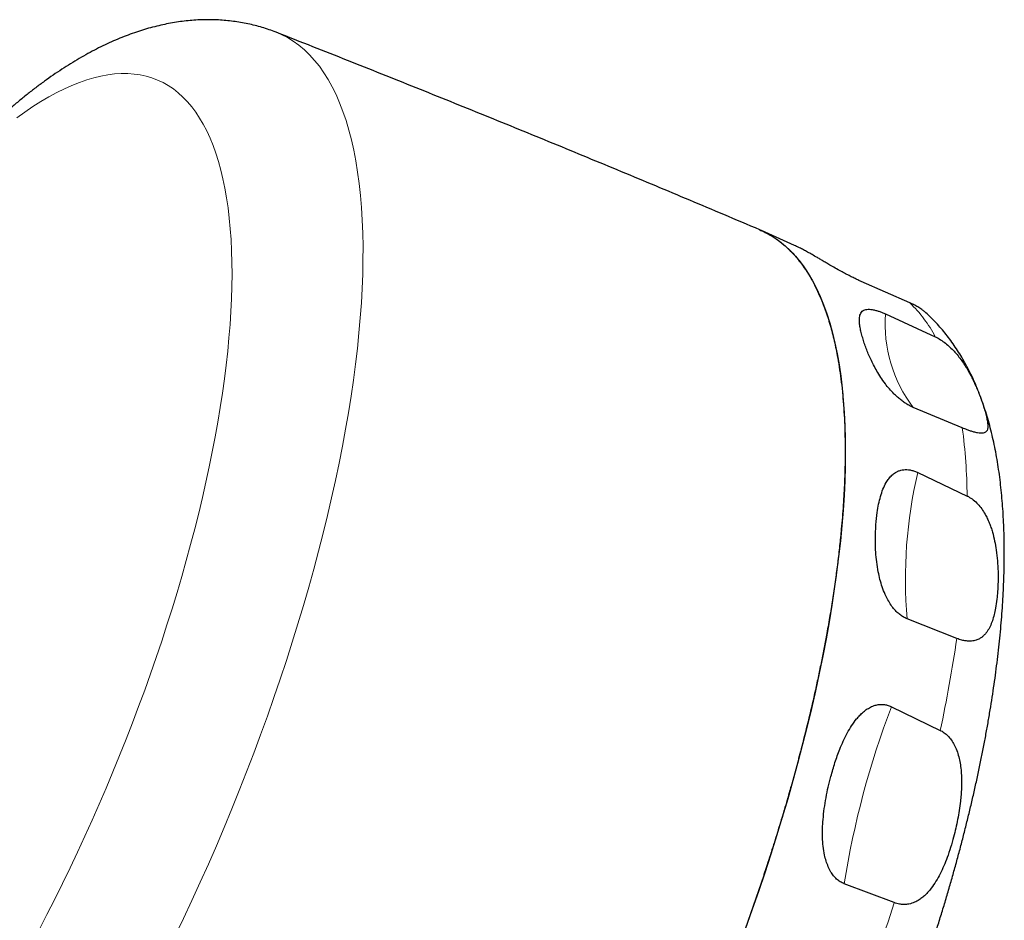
# Model space of a CAD drawing. Header units: millimetres. Extents: x 8 to 1010, y 12 to 2700.
# Tile 18 of 68: x 632 to 671, y 1218 to 1253. Entities that reach past the tile are written whole.
import ezdxf

# ---------------------------------------------------------------- set-up
doc = ezdxf.new("R2010")
doc.units = ezdxf.units.MM

msp = doc.modelspace()

# ---------------------------------------------------------------- linework, layer by layer
at = {"color": 7, "linetype": 'Continuous', "lineweight": 30}
for p, q in [((662.391, 1244.42), (661.099, 1244.998)), ((666.885, 1242.181), (664.986, 1243.017)), ((665.934, 1241.749), (667.877, 1240.854)), ((668.928, 1237.309), (667.014, 1238.106)), ((667.195, 1235.567), (669.117, 1234.651)), ((668.714, 1229.097), (666.78, 1229.861)), ((666.167, 1226.437), (668.071, 1225.514)), ((666.275, 1218.797), (664.321, 1219.536))]:
    msp.add_line(p, q, dxfattribs=at)
at = {"color": 8, "linetype": 'Continuous', "lineweight": 0, "flags": 128}
for points in [[(642.172, 1252.729), (642.37, 1252.644), (642.607, 1252.522), (642.836, 1252.382), (643.057, 1252.223), (643.27, 1252.046), (643.474, 1251.85), (643.668, 1251.636), (643.854, 1251.404), (644.031, 1251.154), (644.199, 1250.887), (644.357, 1250.601), (644.506, 1250.299), (644.646, 1249.979), (644.776, 1249.643), (644.896, 1249.29), (645.006, 1248.92), (645.106, 1248.534), (645.197, 1248.132), (645.278, 1247.715), (645.348, 1247.282), (645.408, 1246.834), (645.459, 1246.372), (645.499, 1245.895), (645.528, 1245.403), (645.548, 1244.898), (645.557, 1244.38), (645.556, 1243.849), (645.545, 1243.305), (645.524, 1242.748), (645.492, 1242.18), (645.451, 1241.6), (645.399, 1241.009), (645.336, 1240.407), (645.264, 1239.794), (645.182, 1239.172), (645.09, 1238.541), (644.988, 1237.9), (644.876, 1237.251), (644.754, 1236.593), (644.622, 1235.928), (644.481, 1235.255), (644.331, 1234.576), (644.171, 1233.891), (644.001, 1233.199), (643.823, 1232.502), (643.635, 1231.8), (643.439, 1231.094), (643.234, 1230.384), (643.02, 1229.67), (642.797, 1228.954), (642.567, 1228.235), (642.328, 1227.514), (642.081, 1226.791), (641.826, 1226.068), (641.563, 1225.344), (641.293, 1224.62), (641.016, 1223.896), (640.731, 1223.174), (640.44, 1222.453), (640.142, 1221.734), (639.837, 1221.017), (639.526, 1220.303), (639.209, 1219.593), (638.886, 1218.887), (638.558, 1218.185), (638.224, 1217.489)], [(632.921, 1217.738), (633.23, 1218.333), (633.535, 1218.934), (633.836, 1219.54), (634.133, 1220.151), (634.424, 1220.767), (634.711, 1221.387), (634.993, 1222.01), (635.269, 1222.637), (635.54, 1223.267), (635.806, 1223.899), (636.065, 1224.533), (636.319, 1225.168), (636.566, 1225.805), (636.807, 1226.442), (637.042, 1227.08), (637.27, 1227.717), (637.491, 1228.354), (637.705, 1228.989), (637.912, 1229.624), (638.111, 1230.256), (638.303, 1230.885), (638.488, 1231.512), (638.665, 1232.136), (638.834, 1232.756), (638.995, 1233.372), (639.149, 1233.983), (639.294, 1234.59), (639.431, 1235.191), (639.559, 1235.786), (639.68, 1236.375), (639.791, 1236.957), (639.894, 1237.533), (639.989, 1238.101), (640.075, 1238.662), (640.152, 1239.214), (640.22, 1239.758), (640.28, 1240.292), (640.33, 1240.818), (640.372, 1241.334), (640.404, 1241.84), (640.428, 1242.335), (640.442, 1242.82), (640.448, 1243.294), (640.445, 1243.757), (640.432, 1244.208), (640.411, 1244.647), (640.381, 1245.074), (640.341, 1245.488), (640.293, 1245.889), (640.236, 1246.278), (640.17, 1246.653), (640.095, 1247.014), (640.011, 1247.361), (639.919, 1247.695), (639.818, 1248.014), (639.708, 1248.318), (639.59, 1248.608), (639.463, 1248.882), (639.329, 1249.142), (639.185, 1249.386), (639.034, 1249.615), (638.875, 1249.828), (638.708, 1250.025), (638.533, 1250.207), (638.35, 1250.372), (638.16, 1250.521), (637.962, 1250.654), (637.757, 1250.77), (637.544, 1250.87), (637.325, 1250.954), (637.099, 1251.021), (636.866, 1251.071), (636.627, 1251.104), (636.381, 1251.121), (636.129, 1251.122), (635.871, 1251.105), (635.607, 1251.072), (635.337, 1251.022), (635.062, 1250.956), (634.782, 1250.873), (634.496, 1250.774), (634.205, 1250.658), (633.91, 1250.525), (633.61, 1250.377), (633.306, 1250.212), (632.998, 1250.031), (632.686, 1249.835), (632.37, 1249.622), (632.051, 1249.394)]]:
    msp.add_lwpolyline(points, dxfattribs=at)
at = {"color": 7, "linetype": 'Continuous', "lineweight": 30, "flags": 128}
msp.add_lwpolyline([(661.002, 1245.04), (661.04, 1245.024), (661.283, 1244.91), (661.518, 1244.776), (661.744, 1244.624), (661.962, 1244.453), (662.172, 1244.264), (662.372, 1244.056), (662.564, 1243.83), (662.746, 1243.586), (662.92, 1243.324), (663.083, 1243.045), (663.238, 1242.747), (663.383, 1242.432), (663.518, 1242.101), (663.644, 1241.752), (663.76, 1241.386), (663.865, 1241.005), (663.961, 1240.606), (664.047, 1240.193), (664.123, 1239.763), (664.188, 1239.318), (664.244, 1238.858), (664.289, 1238.384), (664.323, 1237.895), (664.348, 1237.392), (664.362, 1236.875), (664.366, 1236.345), (664.36, 1235.802), (664.343, 1235.247), (664.316, 1234.679), (664.278, 1234.099), (664.231, 1233.508), (664.173, 1232.906), (664.105, 1232.293), (664.027, 1231.67), (663.938, 1231.038), (663.84, 1230.396), (663.732, 1229.745), (663.614, 1229.086), (663.486, 1228.418), (663.348, 1227.743), (663.201, 1227.061), (663.044, 1226.373), (662.877, 1225.678), (662.702, 1224.978), (662.517, 1224.272), (662.323, 1223.562), (662.12, 1222.847), (661.909, 1222.129), (661.689, 1221.408), (661.46, 1220.684), (661.223, 1219.957), (660.978, 1219.229), (660.725, 1218.5), (660.464, 1217.77)], dxfattribs=at)
at = {"color": 8, "linetype": 'Continuous', "lineweight": 0}
for centre, radius, start, end in [((663.323, 1238.483), 5.134, 27.5011, 46.0678), ((671.301, 1241.359), 5.381, 175.8425, 217.1829), ((647.894, 1234.476), 21.224, 0.4742, 7.6707), ((684.713, 1231.427), 18.001, 166.7039, 184.9914), ((615.107, 1236.856), 54.165, 347.9129, 351.7645), ((698.92, 1213.982), 35.042, 159.1793, 170.8793), ((587.249, 1244.006), 82.95, 339.40855, 342.30718)]:
    msp.add_arc(centre, radius, start, end, dxfattribs=at)
at = {"color": 7, "linetype": 'Continuous', "lineweight": 30}
for points, knots in [([(642.172, 1252.729), (642.169, 1252.73), (642.078, 1252.768), (641.895, 1252.832), (641.622, 1252.921), (641.346, 1252.997), (641.067, 1253.062), (640.784, 1253.116), (640.499, 1253.159), (640.212, 1253.191), (639.921, 1253.212), (639.628, 1253.222), (639.333, 1253.22), (639.036, 1253.207), (638.735, 1253.183), (638.433, 1253.147), (638.127, 1253.1), (637.819, 1253.041), (637.508, 1252.97), (637.194, 1252.887), (636.877, 1252.792), (636.557, 1252.683), (636.233, 1252.562), (635.907, 1252.428), (635.577, 1252.281), (635.245, 1252.12), (634.91, 1251.946), (634.573, 1251.758), (634.235, 1251.558), (633.895, 1251.345), (633.556, 1251.12), (633.216, 1250.883), (632.877, 1250.634), (632.54, 1250.375), (632.203, 1250.105), (631.869, 1249.825), (631.536, 1249.536), (631.205, 1249.238), (630.876, 1248.931), (630.548, 1248.616), (630.223, 1248.292), (629.9, 1247.96), (629.578, 1247.62), (629.259, 1247.272), (628.941, 1246.916), (628.625, 1246.553), (628.311, 1246.183), (627.998, 1245.806), (627.687, 1245.421), (627.378, 1245.029), (627.071, 1244.631), (626.766, 1244.226), (626.462, 1243.815), (626.161, 1243.397), (625.861, 1242.973), (625.563, 1242.542), (625.267, 1242.106), (624.973, 1241.664), (624.682, 1241.216), (624.392, 1240.763), (624.105, 1240.304), (623.819, 1239.841), (623.537, 1239.372), (623.256, 1238.898), (622.978, 1238.419), (622.703, 1237.936), (622.43, 1237.449), (622.16, 1236.957), (621.893, 1236.461), (621.629, 1235.962), (621.368, 1235.458), (621.109, 1234.952), (620.854, 1234.441), (620.602, 1233.928), (620.354, 1233.412), (620.108, 1232.893), (619.867, 1232.372), (619.628, 1231.848), (619.394, 1231.322), (619.163, 1230.794), (618.936, 1230.264), (618.713, 1229.732), (618.493, 1229.199), (618.278, 1228.665), (618.067, 1228.13), (617.86, 1227.594), (617.657, 1227.057), (617.459, 1226.52), (617.265, 1225.983), (617.076, 1225.446), (616.891, 1224.908), (616.711, 1224.371), (616.536, 1223.835), (616.365, 1223.299), (616.199, 1222.764), (616.039, 1222.23), (615.883, 1221.698), (615.732, 1221.167), (615.587, 1220.637), (615.446, 1220.109), (615.311, 1219.583), (615.182, 1219.059), (615.057, 1218.537), (614.939, 1218.018), (614.825, 1217.501), (614.718, 1216.987), (614.616, 1216.475), (614.52, 1215.967), (614.429, 1215.462), (614.345, 1214.96), (614.266, 1214.461), (614.194, 1213.965), (614.127, 1213.473), (614.067, 1212.985), (614.013, 1212.501), (613.966, 1212.02), (613.925, 1211.543), (613.89, 1211.07), (613.863, 1210.601), (613.842, 1210.136), (613.828, 1209.675), (613.821, 1209.219), (613.822, 1208.767), (613.83, 1208.319), (613.846, 1207.875), (613.869, 1207.437), (613.901, 1207.003), (613.941, 1206.573), (613.99, 1206.149), (614.047, 1205.731), (614.114, 1205.319), (614.19, 1204.913), (614.274, 1204.515), (614.369, 1204.124), (614.472, 1203.742), (614.585, 1203.37), (614.707, 1203.008), (614.837, 1202.657), (614.976, 1202.317), (615.124, 1201.989), (615.279, 1201.673), (615.442, 1201.369), (615.612, 1201.077), (615.789, 1200.797), (615.973, 1200.528), (616.164, 1200.272), (616.362, 1200.026), (616.566, 1199.792), (616.776, 1199.568), (616.993, 1199.356), (617.215, 1199.155), (617.443, 1198.964), (617.677, 1198.784), (617.916, 1198.615), (618.161, 1198.457), (618.411, 1198.31), (618.664, 1198.173), (618.837, 1198.091), (618.923, 1198.051)], [0, 0, 0, 0, 0.000161, 0.00519, 0.010221, 0.015259, 0.020312, 0.025386, 0.030489, 0.035627, 0.040808, 0.04604, 0.05133, 0.056686, 0.062117, 0.06763, 0.073234, 0.078936, 0.084745, 0.090666, 0.096706, 0.102868, 0.109156, 0.115569, 0.122103, 0.128754, 0.135512, 0.142365, 0.149299, 0.156299, 0.163349, 0.170434, 0.17754, 0.184654, 0.191764, 0.198861, 0.205941, 0.213, 0.220035, 0.227044, 0.234026, 0.240982, 0.247912, 0.254816, 0.261696, 0.268552, 0.275385, 0.282197, 0.288989, 0.295762, 0.302516, 0.309254, 0.315975, 0.322682, 0.329375, 0.336054, 0.342722, 0.349378, 0.356023, 0.362658, 0.369284, 0.375902, 0.382511, 0.389113, 0.395708, 0.402297, 0.408879, 0.415457, 0.422029, 0.428598, 0.435162, 0.441722, 0.448279, 0.454833, 0.461385, 0.467935, 0.474483, 0.481029, 0.487574, 0.494119, 0.500663, 0.507207, 0.513751, 0.520296, 0.526841, 0.533387, 0.539935, 0.546485, 0.553037, 0.559591, 0.566149, 0.572709, 0.579273, 0.585841, 0.592414, 0.598992, 0.605575, 0.612163, 0.618758, 0.62536, 0.631969, 0.638587, 0.645212, 0.651847, 0.658492, 0.665147, 0.671814, 0.678493, 0.685184, 0.69189, 0.69861, 0.705347, 0.712099, 0.71887, 0.72566, 0.73247, 0.739302, 0.746156, 0.753033, 0.759936, 0.766865, 0.773821, 0.780804, 0.787816, 0.794856, 0.801923, 0.809016, 0.816133, 0.823269, 0.83042, 0.837576, 0.844725, 0.851854, 0.858949, 0.865992, 0.872967, 0.879857, 0.886646, 0.893321, 0.899874, 0.906297, 0.912589, 0.918749, 0.924782, 0.930692, 0.936487, 0.942175, 0.947763, 0.95326, 0.958676, 0.964018, 0.969295, 0.974516, 0.979688, 0.984819, 0.989915, 0.994985, 1, 1, 1, 1]), ([(661.033, 1245.027), (660.566, 1245.225), (659.213, 1245.799), (656.972, 1246.741), (654.308, 1247.848), (651.639, 1248.944), (648.966, 1250.029), (646.288, 1251.104), (644.023, 1252.002), (642.65, 1252.541), (642.172, 1252.729)], [0, 0, 0, 0, 0.074717, 0.216329, 0.357941, 0.499551, 0.641159, 0.782765, 0.924368, 1, 1, 1, 1]), ([(661.032, 1245.026), (661.088, 1245.002), (661.21, 1244.949), (661.394, 1244.851), (661.642, 1244.7), (661.937, 1244.483), (662.23, 1244.211), (662.473, 1243.941), (662.673, 1243.688), (662.862, 1243.414), (663.041, 1243.118), (663.209, 1242.801), (663.354, 1242.491), (663.478, 1242.194), (663.584, 1241.913), (663.683, 1241.62), (663.804, 1241.222), (663.939, 1240.704), (664.059, 1240.118), (664.148, 1239.578), (664.213, 1239.094), (664.266, 1238.592), (664.308, 1238.072), (664.338, 1237.535), (664.354, 1237.026), (664.36, 1236.549), (664.359, 1236.109), (664.351, 1235.66), (664.331, 1235.061), (664.289, 1234.301), (664.223, 1233.467), (664.147, 1232.716), (664.071, 1232.056), (663.982, 1231.383), (663.882, 1230.698), (663.77, 1230.001), (663.656, 1229.35), (663.544, 1228.748), (663.435, 1228.199), (663.32, 1227.644), (663.162, 1226.911), (662.95, 1225.994), (662.704, 1225.006), (662.473, 1224.129), (662.263, 1223.368), (662.043, 1222.6), (661.811, 1221.827), (661.57, 1221.048), (661.339, 1220.329), (661.121, 1219.67), (660.918, 1219.073), (660.709, 1218.475), (660.429, 1217.69), (660.071, 1216.72), (659.673, 1215.69), (659.312, 1214.786), (658.993, 1214.009), (658.666, 1213.233), (658.33, 1212.459), (657.986, 1211.686), (657.664, 1210.979), (657.364, 1210.338), (657.089, 1209.761), (656.811, 1209.186), (656.441, 1208.439), (655.976, 1207.525), (655.472, 1206.569), (655.022, 1205.74), (654.63, 1205.035), (654.232, 1204.338), (653.83, 1203.65), (653.423, 1202.97), (653.045, 1202.356), (652.698, 1201.804), (652.382, 1201.312), (652.065, 1200.826), (651.648, 1200.201), (651.129, 1199.446), (650.575, 1198.671), (650.087, 1198.011), (649.665, 1197.457), (649.242, 1196.917), (648.818, 1196.393), (648.393, 1195.884), (648.003, 1195.431), (647.648, 1195.031), (647.327, 1194.679), (647.007, 1194.337), (646.589, 1193.903), (646.075, 1193.392), (645.533, 1192.886), (645.062, 1192.469), (644.658, 1192.129), (644.258, 1191.808), (643.86, 1191.507), (643.466, 1191.225), (643.107, 1190.985), (642.784, 1190.782), (642.494, 1190.61), (642.207, 1190.45), (641.835, 1190.257), (641.383, 1190.048), (640.916, 1189.868), (640.514, 1189.741), (640.174, 1189.653), (639.841, 1189.587), (639.515, 1189.542), (639.196, 1189.52), (638.909, 1189.519), (638.654, 1189.536), (638.427, 1189.563), (638.205, 1189.603), (637.923, 1189.675), (637.705, 1189.74), (637.567, 1189.808), (637.557, 1189.813)], [0, 0, 0, 0, 0.005598, 0.012437, 0.019276, 0.03245, 0.045646, 0.054562, 0.063479, 0.072394, 0.081373, 0.090353, 0.099332, 0.106159, 0.112986, 0.119825, 0.126664, 0.139838, 0.153034, 0.16195, 0.170866, 0.179782, 0.188761, 0.197741, 0.20672, 0.213547, 0.220374, 0.227213, 0.234052, 0.247226, 0.260422, 0.269337, 0.278254, 0.28717, 0.296149, 0.305129, 0.314108, 0.320935, 0.327762, 0.334601, 0.34144, 0.354614, 0.36781, 0.376725, 0.385642, 0.394558, 0.403536, 0.412517, 0.421496, 0.428323, 0.43515, 0.441989, 0.448828, 0.462002, 0.475198, 0.484113, 0.49303, 0.501945, 0.510924, 0.519905, 0.528884, 0.535711, 0.542537, 0.549377, 0.556216, 0.56939, 0.582586, 0.591501, 0.600418, 0.609333, 0.618312, 0.627293, 0.636272, 0.643099, 0.649925, 0.656765, 0.663604, 0.676778, 0.689974, 0.698889, 0.707806, 0.716721, 0.7257, 0.734681, 0.74366, 0.750487, 0.757313, 0.764153, 0.770992, 0.784166, 0.797362, 0.806277, 0.815194, 0.824109, 0.833088, 0.842069, 0.851048, 0.857875, 0.864701, 0.871541, 0.87838, 0.891553, 0.90475, 0.913665, 0.922582, 0.931497, 0.940476, 0.949457, 0.958436, 0.965262, 0.972089, 0.978928, 0.985768, 0.998941, 1, 1, 1, 1]), ([(664.986, 1243.017), (664.944, 1243.035), (664.854, 1243.076), (664.709, 1243.145), (664.545, 1243.227), (664.372, 1243.317), (664.175, 1243.424), (663.97, 1243.539), (663.778, 1243.65), (663.614, 1243.746), (663.472, 1243.829), (663.339, 1243.907), (663.188, 1243.996), (663.024, 1244.091), (662.852, 1244.187), (662.694, 1244.273), (662.536, 1244.354), (662.442, 1244.396), (662.391, 1244.419)], [0, 0, 0, 0, 0.03314, 0.07071, 0.10937, 0.15612, 0.204108, 0.26926, 0.335801, 0.38825, 0.440713, 0.494075, 0.547443, 0.633809, 0.720195, 0.807712, 0.895237, 1, 1, 1, 1]), ([(665.044, 1240.814), (665.024, 1240.885), (664.984, 1241.026), (664.942, 1241.22), (664.917, 1241.399), (664.914, 1241.544), (664.926, 1241.659), (664.951, 1241.747), (664.994, 1241.823), (665.053, 1241.877), (665.123, 1241.912), (665.202, 1241.931), (665.299, 1241.936), (665.416, 1241.924), (665.543, 1241.896), (665.674, 1241.855), (665.801, 1241.808), (665.89, 1241.768), (665.934, 1241.749)], [0, 0, 0, 0, 0.097552, 0.195249, 0.292885, 0.390354, 0.45759, 0.52499, 0.592269, 0.659337, 0.707524, 0.755787, 0.803862, 0.850736, 0.897534, 0.932314, 0.967069, 1, 1, 1, 1]), ([(667.453, 1241.84), (667.421, 1241.868), (667.371, 1241.91), (667.278, 1241.973), (667.179, 1242.034), (667.05, 1242.105), (666.937, 1242.157), (666.885, 1242.181)], [0, 0, 0, 0, 0.26482, 0.4113203, 0.5592376, 0.7964422, 1, 1, 1, 1]), ([(644.304, 1187.398), (644.388, 1187.392), (644.564, 1187.379), (644.833, 1187.373), (645.114, 1187.378), (645.398, 1187.394), (645.685, 1187.421), (645.975, 1187.46), (646.269, 1187.511), (646.566, 1187.575), (646.867, 1187.65), (647.171, 1187.738), (647.478, 1187.838), (647.789, 1187.951), (648.103, 1188.077), (648.419, 1188.216), (648.738, 1188.368), (649.06, 1188.533), (649.383, 1188.71), (649.707, 1188.899), (650.032, 1189.101), (650.357, 1189.314), (650.682, 1189.539), (651.007, 1189.774), (651.332, 1190.02), (651.655, 1190.276), (651.978, 1190.542), (652.3, 1190.817), (652.621, 1191.102), (652.941, 1191.396), (653.259, 1191.698), (653.577, 1192.01), (653.894, 1192.329), (654.209, 1192.658), (654.523, 1192.994), (654.837, 1193.338), (655.149, 1193.691), (655.46, 1194.051), (655.77, 1194.419), (656.078, 1194.794), (656.386, 1195.176), (656.692, 1195.566), (656.997, 1195.963), (657.3, 1196.367), (657.602, 1196.777), (657.903, 1197.195), (658.202, 1197.619), (658.499, 1198.049), (658.795, 1198.485), (659.089, 1198.928), (659.382, 1199.376), (659.672, 1199.83), (659.961, 1200.29), (660.247, 1200.755), (660.531, 1201.225), (660.813, 1201.7), (661.093, 1202.181), (661.371, 1202.666), (661.646, 1203.156), (661.918, 1203.65), (662.188, 1204.148), (662.455, 1204.65), (662.719, 1205.156), (662.98, 1205.666), (663.239, 1206.179), (663.494, 1206.695), (663.746, 1207.215), (663.995, 1207.737), (664.24, 1208.262), (664.482, 1208.79), (664.721, 1209.32), (664.956, 1209.851), (665.187, 1210.385), (665.414, 1210.921), (665.638, 1211.458), (665.857, 1211.996), (666.073, 1212.536), (666.284, 1213.076), (666.492, 1213.617), (666.695, 1214.158), (666.893, 1214.7), (667.087, 1215.242), (667.277, 1215.784), (667.462, 1216.326), (667.643, 1216.867), (667.818, 1217.407), (667.989, 1217.947), (668.156, 1218.485), (668.317, 1219.022), (668.473, 1219.558), (668.624, 1220.092), (668.77, 1220.624), (668.911, 1221.155), (669.046, 1221.683), (669.176, 1222.209), (669.301, 1222.732), (669.42, 1223.252), (669.534, 1223.77), (669.642, 1224.285), (669.745, 1224.796), (669.842, 1225.305), (669.933, 1225.809), (670.018, 1226.31), (670.098, 1226.808), (670.171, 1227.301), (670.239, 1227.79), (670.3, 1228.276), (670.356, 1228.757), (670.405, 1229.233), (670.448, 1229.705), (670.484, 1230.172), (670.514, 1230.635), (670.538, 1231.093), (670.555, 1231.546), (670.565, 1231.994), (670.569, 1232.437), (670.565, 1232.874), (670.554, 1233.307), (670.536, 1233.734), (670.511, 1234.155), (670.478, 1234.571), (670.438, 1234.982), (670.389, 1235.386), (670.333, 1235.784), (670.268, 1236.175), (670.195, 1236.56), (670.113, 1236.937), (670.022, 1237.307), (669.923, 1237.668), (669.816, 1238.021), (669.699, 1238.364), (669.574, 1238.697), (669.441, 1239.019), (669.3, 1239.33), (669.151, 1239.63), (668.995, 1239.918), (668.831, 1240.195), (668.66, 1240.459), (668.483, 1240.712), (668.299, 1240.952), (668.109, 1241.181), (667.913, 1241.399), (667.711, 1241.604), (667.557, 1241.751), (667.469, 1241.826), (667.453, 1241.84)], [0, 0, 0, 0, 0.005247, 0.01106, 0.016946, 0.022912, 0.028969, 0.035123, 0.041383, 0.047754, 0.054242, 0.060848, 0.067574, 0.074418, 0.081374, 0.088436, 0.095594, 0.102834, 0.110145, 0.117512, 0.124921, 0.132359, 0.139815, 0.147278, 0.154738, 0.162189, 0.169627, 0.177048, 0.18445, 0.191831, 0.199192, 0.206531, 0.213848, 0.221145, 0.228422, 0.235679, 0.242917, 0.250138, 0.257342, 0.26453, 0.271702, 0.278861, 0.286005, 0.293138, 0.300258, 0.307367, 0.314466, 0.321554, 0.328634, 0.335705, 0.342768, 0.349823, 0.356871, 0.363913, 0.370949, 0.377979, 0.385004, 0.392023, 0.399039, 0.40605, 0.413058, 0.420062, 0.427062, 0.43406, 0.441056, 0.448049, 0.45504, 0.462029, 0.469017, 0.476004, 0.48299, 0.489975, 0.49696, 0.503944, 0.510928, 0.517913, 0.524898, 0.531884, 0.538871, 0.545859, 0.552848, 0.559839, 0.566832, 0.573827, 0.580825, 0.587826, 0.59483, 0.601837, 0.608848, 0.615863, 0.622882, 0.629907, 0.636936, 0.643971, 0.651012, 0.65806, 0.665114, 0.672176, 0.679246, 0.686324, 0.693412, 0.700509, 0.707616, 0.714734, 0.721864, 0.729007, 0.736162, 0.743332, 0.750517, 0.757718, 0.764935, 0.77217, 0.779424, 0.786697, 0.793991, 0.801306, 0.808643, 0.816002, 0.823383, 0.830787, 0.838213, 0.84566, 0.853124, 0.860604, 0.868095, 0.875589, 0.883078, 0.89055, 0.897994, 0.905396, 0.912741, 0.920013, 0.927199, 0.934285, 0.94126, 0.948116, 0.954848, 0.961455, 0.967937, 0.974299, 0.980547, 0.986687, 0.992727, 0.998677, 1, 1, 1, 1]), ([(667.014, 1238.106), (666.98, 1238.121), (666.9, 1238.157), (666.771, 1238.229), (666.632, 1238.319), (666.5, 1238.42), (666.376, 1238.526), (666.233, 1238.663), (666.08, 1238.829), (665.908, 1239.045), (665.744, 1239.278), (665.594, 1239.524), (665.467, 1239.76), (665.357, 1239.986), (665.262, 1240.201), (665.179, 1240.412), (665.104, 1240.617), (665.064, 1240.749), (665.044, 1240.814)], [0, 0, 0, 0, 0.025403, 0.061116, 0.096854, 0.132576, 0.168483, 0.204295, 0.265974, 0.327742, 0.410626, 0.493819, 0.576917, 0.659331, 0.741823, 0.824274, 0.912136, 1, 1, 1, 1]), ([(667.877, 1240.854), (667.895, 1240.845), (667.98, 1240.805), (668.131, 1240.716), (668.318, 1240.577), (668.491, 1240.422), (668.652, 1240.252), (668.804, 1240.069), (668.946, 1239.875), (669.073, 1239.679), (669.185, 1239.488), (669.284, 1239.304), (669.371, 1239.128), (669.451, 1238.957), (669.53, 1238.773), (669.607, 1238.579), (669.681, 1238.38), (669.746, 1238.19), (669.782, 1238.073), (669.8, 1238.015)], [0, 0, 0, 0, 0.014125, 0.064226, 0.116325, 0.166344, 0.217476, 0.27487, 0.333075, 0.393205, 0.453782, 0.511534, 0.569503, 0.628022, 0.686687, 0.764453, 0.842461, 0.92113, 1, 1, 1, 1]), ([(669.8, 1238.015), (669.822, 1237.937), (669.863, 1237.792), (669.902, 1237.607), (669.924, 1237.449), (669.925, 1237.314), (669.903, 1237.22), (669.862, 1237.158), (669.812, 1237.12), (669.741, 1237.098), (669.647, 1237.093), (669.528, 1237.108), (669.397, 1237.139), (669.257, 1237.183), (669.109, 1237.235), (668.992, 1237.282), (668.928, 1237.309)], [0, 0, 0, 0, 0.110571, 0.207162, 0.304171, 0.402746, 0.50204, 0.563072, 0.624438, 0.68722, 0.750735, 0.808285, 0.867113, 0.907791, 0.949323, 1, 1, 1, 1]), ([(665.562, 1233.533), (665.577, 1233.694), (665.602, 1233.968), (665.664, 1234.332), (665.736, 1234.636), (665.831, 1234.92), (665.941, 1235.149), (666.058, 1235.328), (666.177, 1235.462), (666.3, 1235.558), (666.419, 1235.62), (666.526, 1235.658), (666.641, 1235.679), (666.764, 1235.683), (666.892, 1235.67), (667.028, 1235.636), (667.131, 1235.597), (667.186, 1235.571), (667.195, 1235.567)], [0, 0, 0, 0, 0.141663, 0.241493, 0.341563, 0.441457, 0.541044, 0.60639, 0.671821, 0.736997, 0.775421, 0.813916, 0.852259, 0.88744, 0.922593, 0.958039, 0.993468, 1, 1, 1, 1]), ([(669.117, 1234.651), (669.133, 1234.643), (669.217, 1234.602), (669.364, 1234.503), (669.539, 1234.34), (669.691, 1234.151), (669.81, 1233.962), (669.905, 1233.778), (669.982, 1233.604), (670.048, 1233.425), (670.123, 1233.188), (670.195, 1232.894), (670.261, 1232.518), (670.304, 1232.12), (670.325, 1231.706), (670.327, 1231.304), (670.312, 1231.05), (670.305, 1230.922)], [0, 0, 0, 0, 0.01279, 0.064608, 0.118643, 0.17037, 0.223301, 0.265422, 0.307873, 0.351147, 0.394628, 0.47916, 0.564515, 0.671597, 0.779491, 0.889461, 1, 1, 1, 1]), ([(666.78, 1229.861), (666.752, 1229.873), (666.677, 1229.905), (666.558, 1229.977), (666.418, 1230.087), (666.281, 1230.226), (666.145, 1230.401), (666.024, 1230.598), (665.905, 1230.838), (665.801, 1231.108), (665.715, 1231.403), (665.643, 1231.729), (665.587, 1232.083), (665.551, 1232.463), (665.537, 1232.831), (665.541, 1233.19), (665.555, 1233.419), (665.562, 1233.533)], [0, 0, 0, 0, 0.021114, 0.056904, 0.092718, 0.137592, 0.182536, 0.235981, 0.289492, 0.361757, 0.4343, 0.506753, 0.605092, 0.703704, 0.802554, 0.901435, 1, 1, 1, 1]), ([(670.305, 1230.922), (670.296, 1230.825), (670.277, 1230.602), (670.233, 1230.304), (670.174, 1230.024), (670.104, 1229.784), (670.016, 1229.564), (669.922, 1229.396), (669.829, 1229.275), (669.746, 1229.19), (669.651, 1229.117), (669.533, 1229.052), (669.412, 1229.014), (669.293, 1228.996), (669.187, 1228.992), (669.059, 1229.001), (668.899, 1229.031), (668.779, 1229.074), (668.714, 1229.097)], [0, 0, 0, 0, 0.086841, 0.198926, 0.285406, 0.372235, 0.460408, 0.549216, 0.597325, 0.64563, 0.694711, 0.74416, 0.805051, 0.836148, 0.867487, 0.908154, 0.949678, 1, 1, 1, 1]), ([(663.802, 1223.715), (663.854, 1223.896), (663.957, 1224.26), (664.123, 1224.717), (664.285, 1225.098), (664.437, 1225.406), (664.608, 1225.696), (664.775, 1225.927), (664.932, 1226.105), (665.07, 1226.237), (665.222, 1226.352), (665.364, 1226.431), (665.508, 1226.488), (665.652, 1226.523), (665.814, 1226.532), (665.968, 1226.511), (666.082, 1226.476), (666.148, 1226.446), (666.167, 1226.437)], [0, 0, 0, 0, 0.131591, 0.263161, 0.347273, 0.431592, 0.515752, 0.599649, 0.649585, 0.699732, 0.749724, 0.799447, 0.828177, 0.871771, 0.915302, 0.950446, 0.985572, 1, 1, 1, 1]), ([(668.071, 1225.514), (668.079, 1225.51), (668.118, 1225.491), (668.209, 1225.437), (668.338, 1225.335), (668.476, 1225.182), (668.596, 1224.998), (668.698, 1224.784), (668.778, 1224.549), (668.837, 1224.296), (668.876, 1224.035), (668.897, 1223.772), (668.904, 1223.513), (668.898, 1223.257), (668.883, 1223.002), (668.855, 1222.713), (668.812, 1222.392), (668.75, 1222.041), (668.677, 1221.695), (668.619, 1221.47), (668.59, 1221.357)], [0, 0, 0, 0, 0.006113, 0.029841, 0.07366, 0.118741, 0.169055, 0.220483, 0.276267, 0.332786, 0.391057, 0.44974, 0.505835, 0.562136, 0.618953, 0.675907, 0.756301, 0.836965, 0.918372, 1, 1, 1, 1]), ([(664.321, 1219.536), (664.321, 1219.536), (664.267, 1219.557), (664.165, 1219.609), (664.026, 1219.714), (663.907, 1219.844), (663.795, 1220.005), (663.697, 1220.198), (663.616, 1220.419), (663.547, 1220.685), (663.498, 1220.994), (663.475, 1221.343), (663.476, 1221.69), (663.5, 1222.066), (663.544, 1222.467), (663.612, 1222.891), (663.698, 1223.308), (663.768, 1223.579), (663.802, 1223.715)], [0, 0, 0, 0, 0.000646, 0.039732, 0.078841, 0.117607, 0.156415, 0.207107, 0.258108, 0.308994, 0.384685, 0.460726, 0.536993, 0.612996, 0.709632, 0.80643, 0.903285, 1, 1, 1, 1]), ([(668.59, 1221.357), (668.552, 1221.221), (668.475, 1220.948), (668.347, 1220.574), (668.211, 1220.232), (668.067, 1219.92), (667.904, 1219.625), (667.748, 1219.393), (667.605, 1219.218), (667.484, 1219.092), (667.352, 1218.978), (667.197, 1218.872), (667.046, 1218.799), (666.904, 1218.755), (666.78, 1218.731), (666.637, 1218.722), (666.463, 1218.737), (666.342, 1218.776), (666.275, 1218.797)], [0, 0, 0, 0, 0.100299, 0.201013, 0.28726, 0.373854, 0.461789, 0.550357, 0.59835, 0.646538, 0.695501, 0.74483, 0.805617, 0.836661, 0.867948, 0.908606, 0.950123, 1, 1, 1, 1])]:
    msp.add_open_spline(points, degree=3, knots=knots, dxfattribs=at)

doc.saveas('drawing.dxf')
